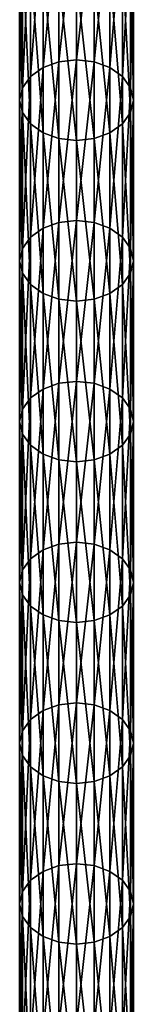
# Model space of a CAD drawing. Header units: millimetres. Extents: x -80 to 80, y -465 to 66.
# Tile 5 of 18: x -8 to 8, y -329 to -199. Entities that reach past the tile are written whole.
import ezdxf

# ---------------------------------------------------------------- set-up
doc = ezdxf.new("R2010")
doc.units = ezdxf.units.MM
doc.header["$LTSCALE"] = 65.185185
doc.layers.add('18', color=7, linetype='CONTINUOUS')
doc.layers.add('19', color=7, linetype='CONTINUOUS')

msp = doc.modelspace()

# ---------------------------------------------------------------- linework, layer by layer
at = {"layer": '18', "color": 251, "linetype": 'Continuous', "true_color": 0x4d4d4d}
for points in [[(-4.41, -184.5, -310.66), (-2.32, -183.75, -311.41), (-4.41, -205.68, -331.85), (-4.41, -184.5, -310.66)], [(-4.41, -205.68, -331.85), (-2.32, -183.75, -311.41), (-2.32, -204.93, -332.6), (-4.41, -205.68, -331.85)], [(-2.32, -183.75, -311.41), (0, -183.49, -311.67), (-2.32, -204.93, -332.6), (-2.32, -183.75, -311.41)], [(-2.32, -204.93, -332.6), (0, -183.49, -311.67), (0, -204.67, -332.86), (-2.32, -204.93, -332.6)], [(-6.07, -185.67, -309.49), (-4.41, -184.5, -310.66), (-6.07, -206.86, -330.67), (-6.07, -185.67, -309.49)], [(-6.07, -206.86, -330.67), (-4.41, -184.5, -310.66), (-4.41, -205.68, -331.85), (-6.07, -206.86, -330.67)], [(-7.13, -187.15, -308.01), (-6.07, -185.67, -309.49), (-7.13, -208.34, -329.19), (-7.13, -187.15, -308.01)], [(-7.13, -208.34, -329.19), (-6.07, -185.67, -309.49), (-6.07, -206.86, -330.67), (-7.13, -208.34, -329.19)], [(-7.5, -188.79, -306.37), (-7.13, -187.15, -308.01), (-7.5, -209.97, -327.56), (-7.5, -188.79, -306.37)], [(-7.5, -209.97, -327.56), (-7.13, -187.15, -308.01), (-7.13, -208.34, -329.19), (-7.5, -209.97, -327.56)], [(-7.13, -190.43, -304.73), (-7.5, -188.79, -306.37), (-7.13, -211.61, -325.92), (-7.13, -190.43, -304.73)], [(-7.13, -211.61, -325.92), (-7.5, -188.79, -306.37), (-7.5, -209.97, -327.56), (-7.13, -211.61, -325.92)], [(-6.07, -191.91, -303.25), (-7.13, -190.43, -304.73), (-6.07, -213.09, -324.44), (-6.07, -191.91, -303.25)], [(-6.07, -213.09, -324.44), (-7.13, -190.43, -304.73), (-7.13, -211.61, -325.92), (-6.07, -213.09, -324.44)], [(-4.41, -193.08, -302.08), (-6.07, -191.91, -303.25), (-4.41, -214.27, -323.27), (-4.41, -193.08, -302.08)], [(-4.41, -214.27, -323.27), (-6.07, -191.91, -303.25), (-6.07, -213.09, -324.44), (-4.41, -214.27, -323.27)], [(-2.32, -193.83, -301.33), (-4.41, -193.08, -302.08), (-2.32, -215.02, -322.51), (-2.32, -193.83, -301.33)], [(-2.32, -215.02, -322.51), (-4.41, -193.08, -302.08), (-4.41, -214.27, -323.27), (-2.32, -215.02, -322.51)], [(0, -194.09, -301.07), (-2.32, -193.83, -301.33), (0, -215.28, -322.25), (0, -194.09, -301.07)], [(0, -215.28, -322.25), (-2.32, -193.83, -301.33), (-2.32, -215.02, -322.51), (0, -215.28, -322.25)], [(-4.41, -205.68, -331.85), (-2.32, -204.93, -332.6), (-4.41, -226.87, -353.03), (-4.41, -205.68, -331.85)], [(-4.41, -226.87, -353.03), (-2.32, -204.93, -332.6), (-2.32, -226.12, -353.78), (-4.41, -226.87, -353.03)], [(-2.32, -204.93, -332.6), (0, -204.67, -332.86), (-2.32, -226.12, -353.78), (-2.32, -204.93, -332.6)], [(-2.32, -226.12, -353.78), (0, -204.67, -332.86), (0, -225.86, -354.04), (-2.32, -226.12, -353.78)], [(-6.07, -228.04, -351.86), (-4.41, -205.68, -331.85), (-4.41, -226.87, -353.03), (-6.07, -228.04, -351.86)], [(-6.07, -206.86, -330.67), (-4.41, -205.68, -331.85), (-6.07, -228.04, -351.86), (-6.07, -206.86, -330.67)], [(-7.13, -208.34, -329.19), (-6.07, -206.86, -330.67), (-7.13, -229.52, -350.38), (-7.13, -208.34, -329.19)], [(-7.13, -229.52, -350.38), (-6.07, -206.86, -330.67), (-6.07, -228.04, -351.86), (-7.13, -229.52, -350.38)], [(-7.5, -209.97, -327.56), (-7.13, -208.34, -329.19), (-7.5, -231.16, -348.74), (-7.5, -209.97, -327.56)], [(-7.5, -231.16, -348.74), (-7.13, -208.34, -329.19), (-7.13, -229.52, -350.38), (-7.5, -231.16, -348.74)], [(-7.13, -211.61, -325.92), (-7.5, -209.97, -327.56), (-7.13, -232.8, -347.1), (-7.13, -211.61, -325.92)], [(-7.13, -232.8, -347.1), (-7.5, -209.97, -327.56), (-7.5, -231.16, -348.74), (-7.13, -232.8, -347.1)], [(-6.07, -213.09, -324.44), (-7.13, -211.61, -325.92), (-6.07, -234.28, -345.62), (-6.07, -213.09, -324.44)], [(-6.07, -234.28, -345.62), (-7.13, -211.61, -325.92), (-7.13, -232.8, -347.1), (-6.07, -234.28, -345.62)], [(-4.41, -214.27, -323.27), (-6.07, -213.09, -324.44), (-4.41, -235.45, -344.45), (-4.41, -214.27, -323.27)], [(-4.41, -235.45, -344.45), (-6.07, -213.09, -324.44), (-6.07, -234.28, -345.62), (-4.41, -235.45, -344.45)], [(-2.32, -215.02, -322.51), (-4.41, -214.27, -323.27), (-2.32, -236.2, -343.7), (-2.32, -215.02, -322.51)], [(-2.32, -236.2, -343.7), (-4.41, -214.27, -323.27), (-4.41, -235.45, -344.45), (-2.32, -236.2, -343.7)], [(0, -215.28, -322.25), (-2.32, -215.02, -322.51), (0, -236.46, -343.44), (0, -215.28, -322.25)], [(0, -236.46, -343.44), (-2.32, -215.02, -322.51), (-2.32, -236.2, -343.7), (0, -236.46, -343.44)], [(-6.07, -249.23, -373.04), (-4.41, -226.87, -353.03), (-4.41, -248.05, -374.22), (-6.07, -249.23, -373.04)], [(-6.07, -228.04, -351.86), (-4.41, -226.87, -353.03), (-6.07, -249.23, -373.04), (-6.07, -228.04, -351.86)], [(-4.41, -226.87, -353.03), (-2.32, -226.12, -353.78), (-4.41, -248.05, -374.22), (-4.41, -226.87, -353.03)], [(-4.41, -248.05, -374.22), (-2.32, -226.12, -353.78), (-2.32, -247.3, -374.97), (-4.41, -248.05, -374.22)], [(-2.32, -226.12, -353.78), (0, -225.86, -354.04), (-2.32, -247.3, -374.97), (-2.32, -226.12, -353.78)], [(-2.32, -247.3, -374.97), (0, -225.86, -354.04), (0, -247.04, -375.23), (-2.32, -247.3, -374.97)], [(-7.13, -250.71, -371.56), (-6.07, -228.04, -351.86), (-6.07, -249.23, -373.04), (-7.13, -250.71, -371.56)], [(-7.13, -229.52, -350.38), (-6.07, -228.04, -351.86), (-7.13, -250.71, -371.56), (-7.13, -229.52, -350.38)], [(-7.5, -252.35, -369.93), (-7.13, -229.52, -350.38), (-7.13, -250.71, -371.56), (-7.5, -252.35, -369.93)], [(-7.5, -231.16, -348.74), (-7.13, -229.52, -350.38), (-7.5, -252.35, -369.93), (-7.5, -231.16, -348.74)], [(-7.13, -253.98, -368.29), (-7.5, -231.16, -348.74), (-7.5, -252.35, -369.93), (-7.13, -253.98, -368.29)], [(-7.13, -232.8, -347.1), (-7.5, -231.16, -348.74), (-7.13, -253.98, -368.29), (-7.13, -232.8, -347.1)], [(-6.07, -234.28, -345.62), (-7.13, -232.8, -347.1), (-6.07, -255.46, -366.81), (-6.07, -234.28, -345.62)], [(-6.07, -255.46, -366.81), (-7.13, -232.8, -347.1), (-7.13, -253.98, -368.29), (-6.07, -255.46, -366.81)], [(-4.41, -235.45, -344.45), (-6.07, -234.28, -345.62), (-4.41, -256.64, -365.64), (-4.41, -235.45, -344.45)], [(-4.41, -256.64, -365.64), (-6.07, -234.28, -345.62), (-6.07, -255.46, -366.81), (-4.41, -256.64, -365.64)], [(-2.32, -236.2, -343.7), (-4.41, -235.45, -344.45), (-2.32, -257.39, -364.88), (-2.32, -236.2, -343.7)], [(-2.32, -257.39, -364.88), (-4.41, -235.45, -344.45), (-4.41, -256.64, -365.64), (-2.32, -257.39, -364.88)], [(0, -236.46, -343.44), (-2.32, -236.2, -343.7), (0, -257.65, -364.62), (0, -236.46, -343.44)], [(0, -257.65, -364.62), (-2.32, -236.2, -343.7), (-2.32, -257.39, -364.88), (0, -257.65, -364.62)], [(-4.41, -269.24, -395.4), (-2.32, -247.3, -374.97), (-2.32, -268.49, -396.16), (-4.41, -269.24, -395.4)], [(-4.41, -248.05, -374.22), (-2.32, -247.3, -374.97), (-4.41, -269.24, -395.4), (-4.41, -248.05, -374.22)], [(-2.32, -268.49, -396.16), (0, -247.04, -375.23), (0, -268.23, -396.41), (-2.32, -268.49, -396.16)], [(-2.32, -247.3, -374.97), (0, -247.04, -375.23), (-2.32, -268.49, -396.16), (-2.32, -247.3, -374.97)], [(-6.07, -270.41, -394.23), (-4.41, -248.05, -374.22), (-4.41, -269.24, -395.4), (-6.07, -270.41, -394.23)], [(-6.07, -249.23, -373.04), (-4.41, -248.05, -374.22), (-6.07, -270.41, -394.23), (-6.07, -249.23, -373.04)], [(-7.13, -271.89, -392.75), (-6.07, -249.23, -373.04), (-6.07, -270.41, -394.23), (-7.13, -271.89, -392.75)], [(-7.13, -250.71, -371.56), (-6.07, -249.23, -373.04), (-7.13, -271.89, -392.75), (-7.13, -250.71, -371.56)], [(-7.5, -252.35, -369.93), (-7.13, -250.71, -371.56), (-7.5, -273.53, -391.11), (-7.5, -252.35, -369.93)], [(-7.5, -273.53, -391.11), (-7.13, -250.71, -371.56), (-7.13, -271.89, -392.75), (-7.5, -273.53, -391.11)], [(-7.13, -253.98, -368.29), (-7.5, -252.35, -369.93), (-7.13, -275.17, -389.47), (-7.13, -253.98, -368.29)], [(-7.13, -275.17, -389.47), (-7.5, -252.35, -369.93), (-7.5, -273.53, -391.11), (-7.13, -275.17, -389.47)], [(-6.07, -255.46, -366.81), (-7.13, -253.98, -368.29), (-6.07, -276.65, -387.99), (-6.07, -255.46, -366.81)], [(-6.07, -276.65, -387.99), (-7.13, -253.98, -368.29), (-7.13, -275.17, -389.47), (-6.07, -276.65, -387.99)], [(-4.41, -256.64, -365.64), (-6.07, -255.46, -366.81), (-4.41, -277.82, -386.82), (-4.41, -256.64, -365.64)], [(-4.41, -277.82, -386.82), (-6.07, -255.46, -366.81), (-6.07, -276.65, -387.99), (-4.41, -277.82, -386.82)], [(-2.32, -257.39, -364.88), (-4.41, -256.64, -365.64), (-2.32, -278.57, -386.07), (-2.32, -257.39, -364.88)], [(-2.32, -278.57, -386.07), (-4.41, -256.64, -365.64), (-4.41, -277.82, -386.82), (-2.32, -278.57, -386.07)], [(0, -257.65, -364.62), (-2.32, -257.39, -364.88), (0, -278.83, -385.81), (0, -257.65, -364.62)], [(0, -278.83, -385.81), (-2.32, -257.39, -364.88), (-2.32, -278.57, -386.07), (0, -278.83, -385.81)], [(-4.41, -269.24, -395.4), (-2.32, -268.49, -396.16), (-4.41, -290.42, -416.59), (-4.41, -269.24, -395.4)], [(-4.41, -290.42, -416.59), (-2.32, -268.49, -396.16), (-2.32, -289.67, -417.34), (-4.41, -290.42, -416.59)], [(-2.32, -268.49, -396.16), (0, -268.23, -396.41), (-2.32, -289.67, -417.34), (-2.32, -268.49, -396.16)], [(-2.32, -289.67, -417.34), (0, -268.23, -396.41), (0, -289.41, -417.6), (-2.32, -289.67, -417.34)], [(-6.07, -270.41, -394.23), (-4.41, -269.24, -395.4), (-6.07, -291.6, -415.41), (-6.07, -270.41, -394.23)], [(-6.07, -291.6, -415.41), (-4.41, -269.24, -395.4), (-4.41, -290.42, -416.59), (-6.07, -291.6, -415.41)], [(-7.13, -293.08, -413.94), (-6.07, -270.41, -394.23), (-6.07, -291.6, -415.41), (-7.13, -293.08, -413.94)], [(-7.13, -271.89, -392.75), (-6.07, -270.41, -394.23), (-7.13, -293.08, -413.94), (-7.13, -271.89, -392.75)], [(-7.5, -294.72, -412.3), (-7.13, -271.89, -392.75), (-7.13, -293.08, -413.94), (-7.5, -294.72, -412.3)], [(-7.5, -273.53, -391.11), (-7.13, -271.89, -392.75), (-7.5, -294.72, -412.3), (-7.5, -273.53, -391.11)], [(-7.13, -275.17, -389.47), (-7.5, -273.53, -391.11), (-7.13, -296.35, -410.66), (-7.13, -275.17, -389.47)], [(-7.13, -296.35, -410.66), (-7.5, -273.53, -391.11), (-7.5, -294.72, -412.3), (-7.13, -296.35, -410.66)], [(-6.07, -297.83, -409.18), (-7.13, -275.17, -389.47), (-7.13, -296.35, -410.66), (-6.07, -297.83, -409.18)], [(-6.07, -276.65, -387.99), (-7.13, -275.17, -389.47), (-6.07, -297.83, -409.18), (-6.07, -276.65, -387.99)], [(-4.41, -299.01, -408.01), (-6.07, -276.65, -387.99), (-6.07, -297.83, -409.18), (-4.41, -299.01, -408.01)], [(-4.41, -277.82, -386.82), (-6.07, -276.65, -387.99), (-4.41, -299.01, -408.01), (-4.41, -277.82, -386.82)], [(-2.32, -299.76, -407.25), (-4.41, -277.82, -386.82), (-4.41, -299.01, -408.01), (-2.32, -299.76, -407.25)], [(-2.32, -278.57, -386.07), (-4.41, -277.82, -386.82), (-2.32, -299.76, -407.25), (-2.32, -278.57, -386.07)], [(0, -300.02, -406.99), (-2.32, -278.57, -386.07), (-2.32, -299.76, -407.25), (0, -300.02, -406.99)], [(0, -278.83, -385.81), (-2.32, -278.57, -386.07), (0, -300.02, -406.99), (0, -278.83, -385.81)], [(-6.07, -291.6, -415.41), (-4.41, -290.42, -416.59), (-6.07, -312.78, -436.6), (-6.07, -291.6, -415.41)], [(-6.07, -312.78, -436.6), (-4.41, -290.42, -416.59), (-4.41, -311.61, -437.77), (-6.07, -312.78, -436.6)], [(-4.41, -290.42, -416.59), (-2.32, -289.67, -417.34), (-4.41, -311.61, -437.77), (-4.41, -290.42, -416.59)], [(-4.41, -311.61, -437.77), (-2.32, -289.67, -417.34), (-2.32, -310.86, -438.53), (-4.41, -311.61, -437.77)], [(-2.32, -289.67, -417.34), (0, -289.41, -417.6), (-2.32, -310.86, -438.53), (-2.32, -289.67, -417.34)], [(-2.32, -310.86, -438.53), (0, -289.41, -417.6), (0, -310.6, -438.78), (-2.32, -310.86, -438.53)], [(-7.13, -314.26, -435.12), (-6.07, -291.6, -415.41), (-6.07, -312.78, -436.6), (-7.13, -314.26, -435.12)], [(-7.13, -293.08, -413.94), (-6.07, -291.6, -415.41), (-7.13, -314.26, -435.12), (-7.13, -293.08, -413.94)], [(-7.5, -315.9, -433.48), (-7.13, -293.08, -413.94), (-7.13, -314.26, -435.12), (-7.5, -315.9, -433.48)], [(-7.5, -294.72, -412.3), (-7.13, -293.08, -413.94), (-7.5, -315.9, -433.48), (-7.5, -294.72, -412.3)], [(-7.13, -296.35, -410.66), (-7.5, -294.72, -412.3), (-7.13, -317.54, -431.84), (-7.13, -296.35, -410.66)], [(-7.13, -317.54, -431.84), (-7.5, -294.72, -412.3), (-7.5, -315.9, -433.48), (-7.13, -317.54, -431.84)], [(-6.07, -297.83, -409.18), (-7.13, -296.35, -410.66), (-6.07, -319.02, -430.36), (-6.07, -297.83, -409.18)], [(-6.07, -319.02, -430.36), (-7.13, -296.35, -410.66), (-7.13, -317.54, -431.84), (-6.07, -319.02, -430.36)], [(-4.41, -299.01, -408.01), (-6.07, -297.83, -409.18), (-4.41, -320.19, -429.19), (-4.41, -299.01, -408.01)], [(-4.41, -320.19, -429.19), (-6.07, -297.83, -409.18), (-6.07, -319.02, -430.36), (-4.41, -320.19, -429.19)], [(-2.32, -299.76, -407.25), (-4.41, -299.01, -408.01), (-2.32, -320.94, -428.44), (-2.32, -299.76, -407.25)], [(-2.32, -320.94, -428.44), (-4.41, -299.01, -408.01), (-4.41, -320.19, -429.19), (-2.32, -320.94, -428.44)], [(0, -300.02, -406.99), (-2.32, -299.76, -407.25), (0, -321.2, -428.18), (0, -300.02, -406.99)], [(0, -321.2, -428.18), (-2.32, -299.76, -407.25), (-2.32, -320.94, -428.44), (0, -321.2, -428.18)], [(-4.41, -311.61, -437.77), (-2.32, -310.86, -438.53), (-4.41, -332.8, -458.96), (-4.41, -311.61, -437.77)], [(-4.41, -332.8, -458.96), (-2.32, -310.86, -438.53), (-2.32, -332.04, -459.71), (-4.41, -332.8, -458.96)], [(-2.32, -310.86, -438.53), (0, -310.6, -438.78), (-2.32, -332.04, -459.71), (-2.32, -310.86, -438.53)], [(-2.32, -332.04, -459.71), (0, -310.6, -438.78), (0, -331.78, -459.97), (-2.32, -332.04, -459.71)], [(-6.07, -312.78, -436.6), (-4.41, -311.61, -437.77), (-6.07, -333.97, -457.78), (-6.07, -312.78, -436.6)], [(-6.07, -333.97, -457.78), (-4.41, -311.61, -437.77), (-4.41, -332.8, -458.96), (-6.07, -333.97, -457.78)], [(-7.13, -314.26, -435.12), (-6.07, -312.78, -436.6), (-7.13, -335.45, -456.31), (-7.13, -314.26, -435.12)], [(-7.13, -335.45, -456.31), (-6.07, -312.78, -436.6), (-6.07, -333.97, -457.78), (-7.13, -335.45, -456.31)], [(-7.5, -315.9, -433.48), (-7.13, -314.26, -435.12), (-7.5, -337.09, -454.67), (-7.5, -315.9, -433.48)], [(-7.5, -337.09, -454.67), (-7.13, -314.26, -435.12), (-7.13, -335.45, -456.31), (-7.5, -337.09, -454.67)], [(-7.13, -317.54, -431.84), (-7.5, -315.9, -433.48), (-7.13, -338.72, -453.03), (-7.13, -317.54, -431.84)], [(-7.13, -338.72, -453.03), (-7.5, -315.9, -433.48), (-7.5, -337.09, -454.67), (-7.13, -338.72, -453.03)], [(-6.07, -319.02, -430.36), (-7.13, -317.54, -431.84), (-6.07, -340.2, -451.55), (-6.07, -319.02, -430.36)], [(-6.07, -340.2, -451.55), (-7.13, -317.54, -431.84), (-7.13, -338.72, -453.03), (-6.07, -340.2, -451.55)], [(-4.41, -320.19, -429.19), (-6.07, -319.02, -430.36), (-4.41, -341.38, -450.38), (-4.41, -320.19, -429.19)], [(-4.41, -341.38, -450.38), (-6.07, -319.02, -430.36), (-6.07, -340.2, -451.55), (-4.41, -341.38, -450.38)], [(-2.32, -320.94, -428.44), (-4.41, -320.19, -429.19), (-2.32, -342.13, -449.62), (-2.32, -320.94, -428.44)], [(-2.32, -342.13, -449.62), (-4.41, -320.19, -429.19), (-4.41, -341.38, -450.38), (-2.32, -342.13, -449.62)], [(0, -321.2, -428.18), (-2.32, -320.94, -428.44), (0, -342.39, -449.36), (0, -321.2, -428.18)], [(0, -342.39, -449.36), (-2.32, -320.94, -428.44), (-2.32, -342.13, -449.62), (0, -342.39, -449.36)]]:
    msp.add_3dface(points, dxfattribs=at)
at = {"layer": '19', "color": 251, "linetype": 'Continuous', "true_color": 0x4d4d4d}
for points in [[(0, -204.67, -332.86), (0, -183.49, -311.67), (2.32, -183.75, -311.41), (0, -204.67, -332.86)], [(0, -204.67, -332.86), (2.32, -183.75, -311.41), (2.32, -204.93, -332.6), (0, -204.67, -332.86)], [(2.32, -183.75, -311.41), (4.41, -184.5, -310.66), (2.32, -204.93, -332.6), (2.32, -183.75, -311.41)], [(2.32, -204.93, -332.6), (4.41, -184.5, -310.66), (4.41, -205.68, -331.85), (2.32, -204.93, -332.6)], [(4.41, -184.5, -310.66), (6.07, -185.67, -309.49), (4.41, -205.68, -331.85), (4.41, -184.5, -310.66)], [(4.41, -205.68, -331.85), (6.07, -185.67, -309.49), (6.07, -206.86, -330.67), (4.41, -205.68, -331.85)], [(6.07, -185.67, -309.49), (7.13, -187.15, -308.01), (6.07, -206.86, -330.67), (6.07, -185.67, -309.49)], [(6.07, -206.86, -330.67), (7.13, -187.15, -308.01), (7.13, -208.34, -329.19), (6.07, -206.86, -330.67)], [(7.13, -187.15, -308.01), (7.5, -188.79, -306.37), (7.13, -208.34, -329.19), (7.13, -187.15, -308.01)], [(7.5, -188.79, -306.37), (7.13, -190.43, -304.73), (7.5, -209.97, -327.56), (7.5, -188.79, -306.37)], [(7.13, -208.34, -329.19), (7.5, -188.79, -306.37), (7.5, -209.97, -327.56), (7.13, -208.34, -329.19)], [(7.13, -190.43, -304.73), (6.07, -191.91, -303.25), (7.13, -211.61, -325.92), (7.13, -190.43, -304.73)], [(7.5, -209.97, -327.56), (7.13, -190.43, -304.73), (7.13, -211.61, -325.92), (7.5, -209.97, -327.56)], [(6.07, -191.91, -303.25), (4.41, -193.08, -302.08), (6.07, -213.09, -324.44), (6.07, -191.91, -303.25)], [(7.13, -211.61, -325.92), (6.07, -191.91, -303.25), (6.07, -213.09, -324.44), (7.13, -211.61, -325.92)], [(4.41, -193.08, -302.08), (2.32, -193.83, -301.33), (4.41, -214.27, -323.27), (4.41, -193.08, -302.08)], [(6.07, -213.09, -324.44), (4.41, -193.08, -302.08), (4.41, -214.27, -323.27), (6.07, -213.09, -324.44)], [(2.32, -193.83, -301.33), (0, -194.09, -301.07), (2.32, -215.02, -322.51), (2.32, -193.83, -301.33)], [(0, -194.09, -301.07), (0, -215.28, -322.25), (2.32, -215.02, -322.51), (0, -194.09, -301.07)], [(4.41, -214.27, -323.27), (2.32, -193.83, -301.33), (2.32, -215.02, -322.51), (4.41, -214.27, -323.27)], [(0, -225.86, -354.04), (0, -204.67, -332.86), (2.32, -204.93, -332.6), (0, -225.86, -354.04)], [(0, -225.86, -354.04), (2.32, -204.93, -332.6), (2.32, -226.12, -353.78), (0, -225.86, -354.04)], [(2.32, -204.93, -332.6), (4.41, -205.68, -331.85), (2.32, -226.12, -353.78), (2.32, -204.93, -332.6)], [(2.32, -226.12, -353.78), (4.41, -205.68, -331.85), (4.41, -226.87, -353.03), (2.32, -226.12, -353.78)], [(4.41, -205.68, -331.85), (6.07, -206.86, -330.67), (4.41, -226.87, -353.03), (4.41, -205.68, -331.85)], [(4.41, -226.87, -353.03), (6.07, -206.86, -330.67), (6.07, -228.04, -351.86), (4.41, -226.87, -353.03)], [(6.07, -206.86, -330.67), (7.13, -208.34, -329.19), (6.07, -228.04, -351.86), (6.07, -206.86, -330.67)], [(6.07, -228.04, -351.86), (7.13, -208.34, -329.19), (7.13, -229.52, -350.38), (6.07, -228.04, -351.86)], [(7.13, -208.34, -329.19), (7.5, -209.97, -327.56), (7.13, -229.52, -350.38), (7.13, -208.34, -329.19)], [(7.5, -209.97, -327.56), (7.13, -211.61, -325.92), (7.5, -231.16, -348.74), (7.5, -209.97, -327.56)], [(7.13, -229.52, -350.38), (7.5, -209.97, -327.56), (7.5, -231.16, -348.74), (7.13, -229.52, -350.38)], [(7.13, -211.61, -325.92), (6.07, -213.09, -324.44), (7.13, -232.8, -347.1), (7.13, -211.61, -325.92)], [(7.5, -231.16, -348.74), (7.13, -211.61, -325.92), (7.13, -232.8, -347.1), (7.5, -231.16, -348.74)], [(6.07, -213.09, -324.44), (4.41, -214.27, -323.27), (6.07, -234.28, -345.62), (6.07, -213.09, -324.44)], [(7.13, -232.8, -347.1), (6.07, -213.09, -324.44), (6.07, -234.28, -345.62), (7.13, -232.8, -347.1)], [(2.32, -215.02, -322.51), (0, -215.28, -322.25), (2.32, -236.2, -343.7), (2.32, -215.02, -322.51)], [(0, -215.28, -322.25), (0, -236.46, -343.44), (2.32, -236.2, -343.7), (0, -215.28, -322.25)], [(4.41, -214.27, -323.27), (2.32, -215.02, -322.51), (4.41, -235.45, -344.45), (4.41, -214.27, -323.27)], [(4.41, -235.45, -344.45), (2.32, -215.02, -322.51), (2.32, -236.2, -343.7), (4.41, -235.45, -344.45)], [(6.07, -234.28, -345.62), (4.41, -214.27, -323.27), (4.41, -235.45, -344.45), (6.07, -234.28, -345.62)], [(0, -247.04, -375.23), (0, -225.86, -354.04), (2.32, -226.12, -353.78), (0, -247.04, -375.23)], [(0, -247.04, -375.23), (2.32, -226.12, -353.78), (2.32, -247.3, -374.97), (0, -247.04, -375.23)], [(2.32, -226.12, -353.78), (4.41, -226.87, -353.03), (2.32, -247.3, -374.97), (2.32, -226.12, -353.78)], [(2.32, -247.3, -374.97), (4.41, -226.87, -353.03), (4.41, -248.05, -374.22), (2.32, -247.3, -374.97)], [(4.41, -226.87, -353.03), (6.07, -228.04, -351.86), (4.41, -248.05, -374.22), (4.41, -226.87, -353.03)], [(4.41, -248.05, -374.22), (6.07, -228.04, -351.86), (6.07, -249.23, -373.04), (4.41, -248.05, -374.22)], [(6.07, -228.04, -351.86), (7.13, -229.52, -350.38), (6.07, -249.23, -373.04), (6.07, -228.04, -351.86)], [(6.07, -249.23, -373.04), (7.13, -229.52, -350.38), (7.13, -250.71, -371.56), (6.07, -249.23, -373.04)], [(7.13, -229.52, -350.38), (7.5, -231.16, -348.74), (7.13, -250.71, -371.56), (7.13, -229.52, -350.38)], [(7.5, -231.16, -348.74), (7.13, -232.8, -347.1), (7.5, -252.35, -369.93), (7.5, -231.16, -348.74)], [(7.13, -250.71, -371.56), (7.5, -231.16, -348.74), (7.5, -252.35, -369.93), (7.13, -250.71, -371.56)], [(7.13, -232.8, -347.1), (6.07, -234.28, -345.62), (7.13, -253.98, -368.29), (7.13, -232.8, -347.1)], [(7.5, -252.35, -369.93), (7.13, -232.8, -347.1), (7.13, -253.98, -368.29), (7.5, -252.35, -369.93)], [(6.07, -234.28, -345.62), (4.41, -235.45, -344.45), (6.07, -255.46, -366.81), (6.07, -234.28, -345.62)], [(7.13, -253.98, -368.29), (6.07, -234.28, -345.62), (6.07, -255.46, -366.81), (7.13, -253.98, -368.29)], [(4.41, -235.45, -344.45), (2.32, -236.2, -343.7), (4.41, -256.64, -365.64), (4.41, -235.45, -344.45)], [(6.07, -255.46, -366.81), (4.41, -235.45, -344.45), (4.41, -256.64, -365.64), (6.07, -255.46, -366.81)], [(2.32, -236.2, -343.7), (0, -236.46, -343.44), (2.32, -257.39, -364.88), (2.32, -236.2, -343.7)], [(0, -236.46, -343.44), (0, -257.65, -364.62), (2.32, -257.39, -364.88), (0, -236.46, -343.44)], [(4.41, -256.64, -365.64), (2.32, -236.2, -343.7), (2.32, -257.39, -364.88), (4.41, -256.64, -365.64)], [(0, -268.23, -396.41), (0, -247.04, -375.23), (2.32, -247.3, -374.97), (0, -268.23, -396.41)], [(0, -268.23, -396.41), (2.32, -247.3, -374.97), (2.32, -268.49, -396.16), (0, -268.23, -396.41)], [(2.32, -247.3, -374.97), (4.41, -248.05, -374.22), (2.32, -268.49, -396.16), (2.32, -247.3, -374.97)], [(2.32, -268.49, -396.16), (4.41, -248.05, -374.22), (4.41, -269.24, -395.4), (2.32, -268.49, -396.16)], [(4.41, -248.05, -374.22), (6.07, -249.23, -373.04), (4.41, -269.24, -395.4), (4.41, -248.05, -374.22)], [(4.41, -269.24, -395.4), (6.07, -249.23, -373.04), (6.07, -270.41, -394.23), (4.41, -269.24, -395.4)], [(6.07, -249.23, -373.04), (7.13, -250.71, -371.56), (6.07, -270.41, -394.23), (6.07, -249.23, -373.04)], [(6.07, -270.41, -394.23), (7.13, -250.71, -371.56), (7.13, -271.89, -392.75), (6.07, -270.41, -394.23)], [(7.13, -250.71, -371.56), (7.5, -252.35, -369.93), (7.13, -271.89, -392.75), (7.13, -250.71, -371.56)], [(7.5, -252.35, -369.93), (7.13, -253.98, -368.29), (7.5, -273.53, -391.11), (7.5, -252.35, -369.93)], [(7.13, -271.89, -392.75), (7.5, -252.35, -369.93), (7.5, -273.53, -391.11), (7.13, -271.89, -392.75)], [(7.13, -253.98, -368.29), (6.07, -255.46, -366.81), (7.13, -275.17, -389.47), (7.13, -253.98, -368.29)], [(7.5, -273.53, -391.11), (7.13, -253.98, -368.29), (7.13, -275.17, -389.47), (7.5, -273.53, -391.11)], [(6.07, -255.46, -366.81), (4.41, -256.64, -365.64), (6.07, -276.65, -387.99), (6.07, -255.46, -366.81)], [(7.13, -275.17, -389.47), (6.07, -255.46, -366.81), (6.07, -276.65, -387.99), (7.13, -275.17, -389.47)], [(4.41, -256.64, -365.64), (2.32, -257.39, -364.88), (4.41, -277.82, -386.82), (4.41, -256.64, -365.64)], [(6.07, -276.65, -387.99), (4.41, -256.64, -365.64), (4.41, -277.82, -386.82), (6.07, -276.65, -387.99)], [(2.32, -257.39, -364.88), (0, -257.65, -364.62), (2.32, -278.57, -386.07), (2.32, -257.39, -364.88)], [(0, -257.65, -364.62), (0, -278.83, -385.81), (2.32, -278.57, -386.07), (0, -257.65, -364.62)], [(4.41, -277.82, -386.82), (2.32, -257.39, -364.88), (2.32, -278.57, -386.07), (4.41, -277.82, -386.82)], [(0, -289.41, -417.6), (0, -268.23, -396.41), (2.32, -268.49, -396.16), (0, -289.41, -417.6)], [(0, -289.41, -417.6), (2.32, -268.49, -396.16), (2.32, -289.67, -417.34), (0, -289.41, -417.6)], [(2.32, -268.49, -396.16), (4.41, -269.24, -395.4), (2.32, -289.67, -417.34), (2.32, -268.49, -396.16)], [(2.32, -289.67, -417.34), (4.41, -269.24, -395.4), (4.41, -290.42, -416.59), (2.32, -289.67, -417.34)], [(4.41, -269.24, -395.4), (6.07, -270.41, -394.23), (4.41, -290.42, -416.59), (4.41, -269.24, -395.4)], [(4.41, -290.42, -416.59), (6.07, -270.41, -394.23), (6.07, -291.6, -415.41), (4.41, -290.42, -416.59)], [(6.07, -270.41, -394.23), (7.13, -271.89, -392.75), (6.07, -291.6, -415.41), (6.07, -270.41, -394.23)], [(6.07, -291.6, -415.41), (7.13, -271.89, -392.75), (7.13, -293.08, -413.94), (6.07, -291.6, -415.41)], [(7.13, -271.89, -392.75), (7.5, -273.53, -391.11), (7.13, -293.08, -413.94), (7.13, -271.89, -392.75)], [(7.5, -273.53, -391.11), (7.13, -275.17, -389.47), (7.5, -294.72, -412.3), (7.5, -273.53, -391.11)], [(7.13, -293.08, -413.94), (7.5, -273.53, -391.11), (7.5, -294.72, -412.3), (7.13, -293.08, -413.94)], [(7.13, -275.17, -389.47), (6.07, -276.65, -387.99), (7.13, -296.35, -410.66), (7.13, -275.17, -389.47)], [(7.5, -294.72, -412.3), (7.13, -275.17, -389.47), (7.13, -296.35, -410.66), (7.5, -294.72, -412.3)], [(6.07, -276.65, -387.99), (4.41, -277.82, -386.82), (6.07, -297.83, -409.18), (6.07, -276.65, -387.99)], [(7.13, -296.35, -410.66), (6.07, -276.65, -387.99), (6.07, -297.83, -409.18), (7.13, -296.35, -410.66)], [(2.32, -278.57, -386.07), (0, -278.83, -385.81), (2.32, -299.76, -407.25), (2.32, -278.57, -386.07)], [(0, -278.83, -385.81), (0, -300.02, -406.99), (2.32, -299.76, -407.25), (0, -278.83, -385.81)], [(4.41, -277.82, -386.82), (2.32, -278.57, -386.07), (4.41, -299.01, -408.01), (4.41, -277.82, -386.82)], [(4.41, -299.01, -408.01), (2.32, -278.57, -386.07), (2.32, -299.76, -407.25), (4.41, -299.01, -408.01)], [(6.07, -297.83, -409.18), (4.41, -277.82, -386.82), (4.41, -299.01, -408.01), (6.07, -297.83, -409.18)], [(0, -310.6, -438.78), (0, -289.41, -417.6), (2.32, -289.67, -417.34), (0, -310.6, -438.78)], [(0, -310.6, -438.78), (2.32, -289.67, -417.34), (2.32, -310.86, -438.53), (0, -310.6, -438.78)], [(2.32, -289.67, -417.34), (4.41, -290.42, -416.59), (2.32, -310.86, -438.53), (2.32, -289.67, -417.34)], [(2.32, -310.86, -438.53), (4.41, -290.42, -416.59), (4.41, -311.61, -437.77), (2.32, -310.86, -438.53)], [(4.41, -290.42, -416.59), (6.07, -291.6, -415.41), (4.41, -311.61, -437.77), (4.41, -290.42, -416.59)], [(4.41, -311.61, -437.77), (6.07, -291.6, -415.41), (6.07, -312.78, -436.6), (4.41, -311.61, -437.77)], [(6.07, -291.6, -415.41), (7.13, -293.08, -413.94), (6.07, -312.78, -436.6), (6.07, -291.6, -415.41)], [(6.07, -312.78, -436.6), (7.13, -293.08, -413.94), (7.13, -314.26, -435.12), (6.07, -312.78, -436.6)], [(7.13, -293.08, -413.94), (7.5, -294.72, -412.3), (7.13, -314.26, -435.12), (7.13, -293.08, -413.94)], [(7.5, -294.72, -412.3), (7.13, -296.35, -410.66), (7.5, -315.9, -433.48), (7.5, -294.72, -412.3)], [(7.13, -314.26, -435.12), (7.5, -294.72, -412.3), (7.5, -315.9, -433.48), (7.13, -314.26, -435.12)], [(7.13, -296.35, -410.66), (6.07, -297.83, -409.18), (7.13, -317.54, -431.84), (7.13, -296.35, -410.66)], [(7.5, -315.9, -433.48), (7.13, -296.35, -410.66), (7.13, -317.54, -431.84), (7.5, -315.9, -433.48)], [(6.07, -297.83, -409.18), (4.41, -299.01, -408.01), (6.07, -319.02, -430.36), (6.07, -297.83, -409.18)], [(7.13, -317.54, -431.84), (6.07, -297.83, -409.18), (6.07, -319.02, -430.36), (7.13, -317.54, -431.84)], [(4.41, -299.01, -408.01), (2.32, -299.76, -407.25), (4.41, -320.19, -429.19), (4.41, -299.01, -408.01)], [(6.07, -319.02, -430.36), (4.41, -299.01, -408.01), (4.41, -320.19, -429.19), (6.07, -319.02, -430.36)], [(2.32, -299.76, -407.25), (0, -300.02, -406.99), (2.32, -320.94, -428.44), (2.32, -299.76, -407.25)], [(0, -300.02, -406.99), (0, -321.2, -428.18), (2.32, -320.94, -428.44), (0, -300.02, -406.99)], [(4.41, -320.19, -429.19), (2.32, -299.76, -407.25), (2.32, -320.94, -428.44), (4.41, -320.19, -429.19)], [(0, -331.78, -459.97), (0, -310.6, -438.78), (2.32, -310.86, -438.53), (0, -331.78, -459.97)], [(0, -331.78, -459.97), (2.32, -310.86, -438.53), (2.32, -332.04, -459.71), (0, -331.78, -459.97)], [(2.32, -310.86, -438.53), (4.41, -311.61, -437.77), (2.32, -332.04, -459.71), (2.32, -310.86, -438.53)], [(2.32, -332.04, -459.71), (4.41, -311.61, -437.77), (4.41, -332.8, -458.96), (2.32, -332.04, -459.71)], [(4.41, -311.61, -437.77), (6.07, -312.78, -436.6), (4.41, -332.8, -458.96), (4.41, -311.61, -437.77)], [(4.41, -332.8, -458.96), (6.07, -312.78, -436.6), (6.07, -333.97, -457.78), (4.41, -332.8, -458.96)], [(6.07, -312.78, -436.6), (7.13, -314.26, -435.12), (6.07, -333.97, -457.78), (6.07, -312.78, -436.6)], [(6.07, -333.97, -457.78), (7.13, -314.26, -435.12), (7.13, -335.45, -456.31), (6.07, -333.97, -457.78)], [(7.13, -314.26, -435.12), (7.5, -315.9, -433.48), (7.13, -335.45, -456.31), (7.13, -314.26, -435.12)], [(7.13, -335.45, -456.31), (7.5, -315.9, -433.48), (7.5, -337.09, -454.67), (7.13, -335.45, -456.31)], [(7.5, -315.9, -433.48), (7.13, -317.54, -431.84), (7.5, -337.09, -454.67), (7.5, -315.9, -433.48)], [(7.13, -317.54, -431.84), (6.07, -319.02, -430.36), (7.13, -338.72, -453.03), (7.13, -317.54, -431.84)], [(7.5, -337.09, -454.67), (7.13, -317.54, -431.84), (7.13, -338.72, -453.03), (7.5, -337.09, -454.67)], [(6.07, -319.02, -430.36), (4.41, -320.19, -429.19), (6.07, -340.2, -451.55), (6.07, -319.02, -430.36)], [(7.13, -338.72, -453.03), (6.07, -319.02, -430.36), (6.07, -340.2, -451.55), (7.13, -338.72, -453.03)], [(4.41, -320.19, -429.19), (2.32, -320.94, -428.44), (4.41, -341.38, -450.38), (4.41, -320.19, -429.19)], [(6.07, -340.2, -451.55), (4.41, -320.19, -429.19), (4.41, -341.38, -450.38), (6.07, -340.2, -451.55)], [(2.32, -320.94, -428.44), (0, -321.2, -428.18), (2.32, -342.13, -449.62), (2.32, -320.94, -428.44)], [(0, -321.2, -428.18), (0, -342.39, -449.36), (2.32, -342.13, -449.62), (0, -321.2, -428.18)], [(4.41, -341.38, -450.38), (2.32, -320.94, -428.44), (2.32, -342.13, -449.62), (4.41, -341.38, -450.38)]]:
    msp.add_3dface(points, dxfattribs=at)

doc.saveas('drawing.dxf')
